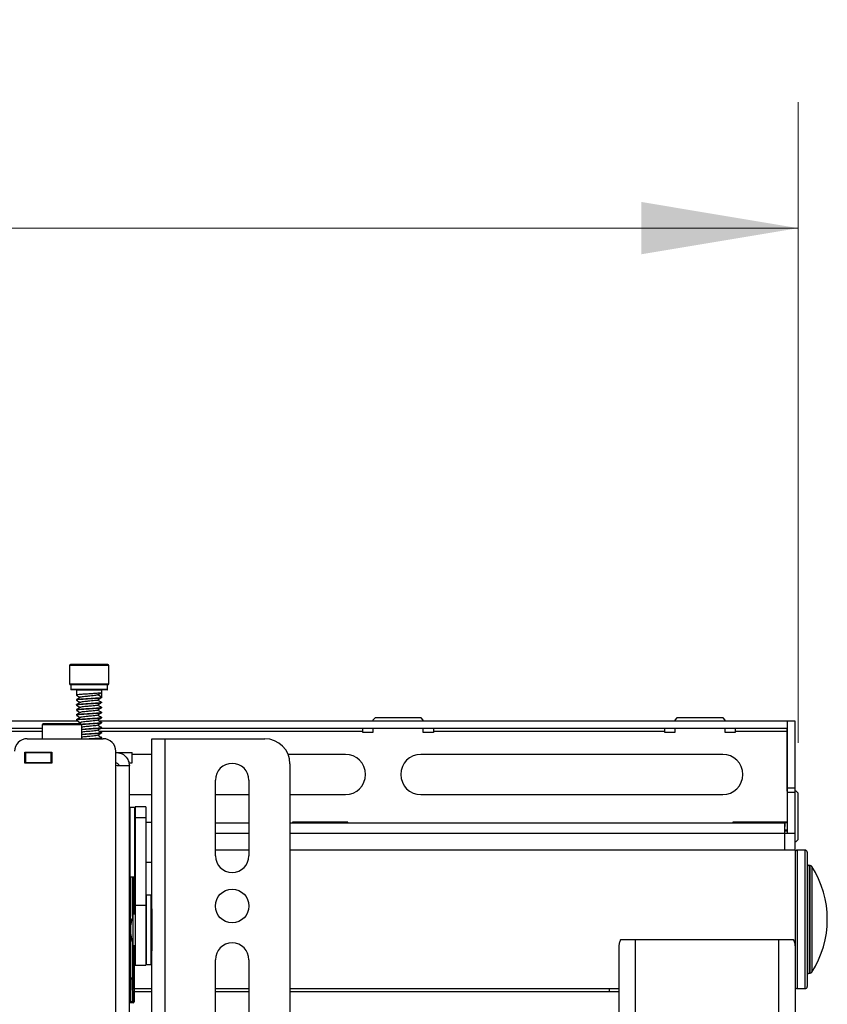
# Model space of a CAD drawing. Header units: inches. Extents: x 5 to 165, y 3 to 108.
# Tile 18 of 139: x 35 to 43, y 51 to 61. Entities that reach past the tile are written whole.
import ezdxf

# ---------------------------------------------------------------- set-up
doc = ezdxf.new("R2010")
doc.units = ezdxf.units.IN
doc.header["$LTSCALE"] = 10
doc.header["$MEASUREMENT"] = 0
doc.styles.add('SLDTEXTSTYLE0', font='TXT', dxfattribs={"width": 0.75})
doc.dimstyles.new('SLDDIMSTYLE0', dxfattribs={"dimtxt": 1.377953, "dimasz": 1.56, "dimexe": 0, "dimexo": 0.0625, "dimgap": 0.344488, "dimtad": 0, "dimtih": 1, "dimtoh": 1, "dimrnd": 1e-09, "dimzin": 4, "dimdsep": 46, "dimtxsty": 'SLDTEXTSTYLE0', "dimsah": 1, "dimcen": 0.09, "dimadec": 0, "dimazin": 1, "dimtfac": 1, "dimtofl": 0, "dimtmove": 0, "dimatfit": 3, "dimfxl": 1, "dimfrac": 2, "dimtolj": 1, "dimtzin": 12, "dimarcsym": 0})

# ---------------------------------------------------------------- blocks, each defined once
blk = doc.blocks.new('_D')
at = {"color": 216, "linetype": 'Continuous', "lineweight": 18, "true_color": 0x800080}
for p, q in [((15.6927, 53.6643), (15.6927, 60.0265)), ((42.6927, 53.6643), (42.6927, 60.0265)), ((15.6927, 58.7765), (25.0171, 58.7765)), ((42.6927, 58.7765), (33.8736, 58.7765)), ((26.6454, 58.766), (26.2256, 58.766)), ((26.2256, 58.766), (26.2256, 56.5785)), ((32.2453, 58.766), (32.6651, 58.766)), ((32.6651, 58.766), (32.6651, 56.5785)), ((26.2256, 56.5785), (26.6454, 56.5785)), ((32.6651, 56.5785), (32.2453, 56.5785))]:
    blk.add_line(p, q, dxfattribs=at)
for points in [[(15.6927, 58.7765), (17.2527, 58.5165), (17.2527, 59.0365)], [(42.6927, 58.7765), (41.1327, 59.0365), (41.1327, 58.5165)]]:
    blk.add_solid(points, dxfattribs=at)
at = {"color": 216, "linetype": 'Continuous', "lineweight": 18, "true_color": 0x800080, "char_height": 1.37795, "attachment_point": 1, "style": 'SLDTEXTSTYLE0'}
for s, insert in [('27.00', (27.1545, 60.8221)), ('685.80', (26.6454, 58.3547))]:
    blk.add_mtext(s, dxfattribs=dict(at, insert=insert))

msp = doc.modelspace()

# ---------------------------------------------------------------- linework, layer by layer
at = {"color": 7, "linetype": 'Continuous', "lineweight": 25}
for p, q in [((35.448689, 54.431265), (35.448689, 54.251265)), ((35.830689, 54.441265), (35.458689, 54.441265)), ((35.840689, 54.251265), (35.840689, 54.431265)), ((35.658038, 54.241265), (35.458689, 54.241265)), ((35.462189, 54.239265), (35.462189, 54.193265)), ((35.825189, 54.191265), (35.464189, 54.191265)), ((35.519689, 54.189265), (35.519689, 54.138069)), ((35.830689, 54.241265), (35.658038, 54.241265)), ((35.769689, 54.163069), (35.769689, 54.189265)), ((35.827189, 54.193265), (35.827189, 54.239265)), ((35.519689, 54.093342), (35.519689, 54.088069)), ((35.769367, 54.118902), (35.730733, 54.141265)), ((35.769367, 54.163628), (35.769367, 54.118902)), ((35.769689, 54.113069), (35.769689, 54.118342)), ((35.519689, 54.043342), (35.519689, 54.038069)), ((35.519689, 53.993342), (35.519689, 53.988069)), ((35.769689, 54.063069), (35.769689, 54.068342)), ((35.769689, 54.013069), (35.769689, 54.018342)), ((35.519689, 53.943342), (35.519689, 53.938069)), ((35.519689, 53.893342), (35.519689, 53.888069)), ((35.769689, 53.963069), (35.769689, 53.968342)), ((35.769689, 53.913069), (35.769689, 53.918342)), ((38.486673, 53.911265), (38.466673, 53.891265)), ((38.466673, 53.891265), (38.466673, 53.880265)), ((38.946673, 53.911265), (38.486673, 53.911265)), ((38.966673, 53.891265), (38.946673, 53.911265)), ((38.966673, 53.880265), (38.966673, 53.891265)), ((41.486673, 53.911265), (41.466673, 53.891265)), ((41.466673, 53.891265), (41.466673, 53.880265)), ((41.946673, 53.911265), (41.486673, 53.911265)), ((41.966673, 53.891265), (41.946673, 53.911265)), ((41.966673, 53.880265), (41.966673, 53.891265)), ((35.532466, 53.880265), (22.86109, 53.880265)), ((35.177539, 53.806265), (23.207808, 53.806265)), ((35.18935, 53.855985), (35.177539, 53.844174)), ((35.177539, 53.844174), (35.177539, 53.705765)), ((35.57124, 53.844174), (35.177539, 53.844174)), ((35.18935, 53.855985), (35.559429, 53.855985)), ((35.559356, 53.86682), (35.54076, 53.855985)), ((35.57124, 53.844174), (35.559429, 53.855985)), ((35.57124, 53.705765), (35.57124, 53.844174)), ((42.582673, 53.880265), (35.743053, 53.880265)), ((42.582673, 53.806265), (35.754283, 53.806265)), ((35.769689, 53.863069), (35.769689, 53.868342)), ((35.769689, 53.813069), (35.769689, 53.818342)), ((38.366673, 53.776265), (38.366673, 53.806265)), ((38.466673, 53.806265), (38.466673, 53.766265)), ((38.966673, 53.766265), (38.966673, 53.806265)), ((39.066673, 53.806265), (39.066673, 53.776265)), ((41.366673, 53.776265), (41.366673, 53.806265)), ((41.466673, 53.806265), (41.466673, 53.766265)), ((41.966673, 53.766265), (41.966673, 53.806265)), ((42.066673, 53.806265), (42.066673, 53.776265)), ((42.582673, 53.880265), (42.582673, 53.806265)), ((42.582673, 53.776265), (42.582673, 53.806265)), ((42.661673, 53.880265), (42.587673, 53.880265)), ((42.587673, 53.215287), (42.587673, 53.880265)), ((42.661673, 53.215287), (42.661673, 53.880265)), ((35.029689, 53.705765), (35.785689, 53.705765)), ((35.75347, 53.705765), (35.760322, 53.709979)), ((35.769689, 53.763069), (35.769689, 53.768342)), ((35.769689, 53.713069), (35.769689, 53.718342)), ((36.266689, 52.017278), (36.266689, 53.704765)), ((36.266689, 53.704765), (36.400689, 53.704765)), ((36.400689, 34.684765), (36.400689, 53.704765)), ((36.400689, 53.704765), (37.391689, 53.704765)), ((38.366673, 53.766265), (38.366673, 53.776265)), ((38.466673, 53.766265), (38.366673, 53.766265)), ((39.066673, 53.766265), (38.966673, 53.766265)), ((41.366673, 53.776265), (39.066673, 53.776265)), ((39.066673, 53.776265), (39.066673, 53.766265)), ((41.366673, 53.766265), (41.366673, 53.776265)), ((41.466673, 53.766265), (41.366673, 53.766265)), ((42.066673, 53.766265), (41.966673, 53.766265)), ((42.582673, 53.776265), (42.066673, 53.776265)), ((42.066673, 53.776265), (42.066673, 53.766265)), ((42.582673, 53.184265), (42.582673, 53.776265)), ((35.004689, 53.572765), (35.274689, 53.572765)), ((35.004689, 53.462765), (35.004689, 53.572765)), ((35.004689, 53.569765), (35.014689, 53.569765)), ((35.014689, 53.465765), (35.014689, 53.569765)), ((35.014689, 53.569765), (35.264689, 53.569765)), ((35.124389, 53.572765), (35.124389, 53.571765)), ((35.264689, 53.569765), (35.264689, 53.465765)), ((35.264689, 53.569765), (35.274689, 53.569765)), ((35.274689, 53.572765), (35.274689, 53.462765)), ((35.910689, 53.437926), (35.910689, 53.580765)), ((35.910689, 53.569765), (36.072298, 53.569765)), ((36.072298, 53.465765), (36.072298, 53.569765)), ((36.266689, 53.550265), (36.072298, 53.550265)), ((38.192673, 53.550265), (37.62273, 53.550265)), ((41.942673, 53.550265), (38.942673, 53.550265)), ((35.004689, 53.465765), (35.014689, 53.465765)), ((35.274689, 53.462765), (35.004689, 53.462765)), ((35.264689, 53.465765), (35.014689, 53.465765)), ((35.264689, 53.465765), (35.274689, 53.465765)), ((35.910689, 47.402765), (35.910689, 53.437926)), ((36.044689, 47.402765), (36.044689, 53.435765)), ((36.04517, 53.465765), (36.072298, 53.465765)), ((37.641689, 53.454765), (37.641689, 44.275831)), ((36.899689, 52.54378), (36.899689, 53.29378)), ((37.233689, 53.29378), (37.233689, 52.54378)), ((42.661673, 53.215287), (42.587673, 53.215287)), ((42.587673, 53.170265), (42.587673, 53.215287)), ((42.661673, 53.170265), (42.661673, 53.215287)), ((36.044689, 53.150265), (36.266689, 53.150265)), ((36.899689, 53.150265), (37.233689, 53.150265)), ((37.641689, 53.150265), (38.192673, 53.150265)), ((38.942673, 53.150265), (41.942673, 53.150265)), ((42.587673, 53.184265), (42.582673, 53.184265)), ((42.661673, 53.170265), (42.587673, 53.170265)), ((42.587673, 52.768426), (42.587673, 53.170265)), ((42.672673, 53.184265), (42.661673, 53.184265)), ((42.661673, 52.768426), (42.661673, 53.170265)), ((42.692673, 53.164265), (42.672673, 53.184265)), ((42.692673, 52.704265), (42.692673, 53.164265)), ((36.098689, 53.020954), (36.049689, 53.020954)), ((36.207689, 53.027454), (36.103689, 53.027454)), ((36.103689, 53.027454), (36.103689, 52.918663)), ((36.207689, 53.027454), (36.207689, 52.918663)), ((36.207689, 52.918663), (36.103689, 52.918663)), ((36.103689, 52.918663), (36.103689, 52.049139)), ((36.207689, 52.918663), (36.207689, 52.049139)), ((36.266689, 52.874305), (36.207689, 52.874305)), ((36.899689, 52.870265), (37.233689, 52.870265)), ((37.641689, 52.870265), (42.559835, 52.870265)), ((38.217673, 52.876265), (37.667673, 52.876265)), ((37.667673, 52.876265), (37.667673, 52.870265)), ((38.217673, 52.870265), (38.217673, 52.876265)), ((42.587673, 52.876265), (42.042673, 52.876265)), ((42.042673, 52.876265), (42.042673, 52.870265)), ((42.559835, 52.796265), (42.559835, 52.870265)), ((42.582673, 52.870265), (42.559835, 52.870265)), ((42.582673, 52.870265), (42.582673, 52.796265)), ((42.559069, 52.791265), (42.587673, 52.791265)), ((42.582673, 52.796265), (42.559835, 52.796265)), ((42.587673, 52.768426), (42.661673, 52.768426)), ((42.661673, 52.598765), (42.661673, 52.768426)), ((42.661673, 52.684265), (42.672673, 52.684265)), ((42.672673, 52.684265), (42.692673, 52.704265)), ((37.233689, 52.598765), (36.899689, 52.598765)), ((42.662673, 52.598765), (37.641689, 52.598765)), ((42.662673, 52.598765), (42.662673, 51.636357)), ((42.762673, 52.598765), (42.682673, 52.598765)), ((42.782673, 52.578765), (42.782673, 51.79642)), ((36.207689, 52.480604), (36.266689, 52.480604)), ((42.81181, 52.446265), (42.802673, 52.446265)), ((36.049689, 52.333954), (36.098689, 52.333954)), ((36.091979, 51.962931), (36.091979, 52.333954)), ((36.261689, 52.151431), (36.212689, 52.151431)), ((36.207689, 52.049139), (36.103689, 52.049139)), ((36.103689, 52.049139), (36.103689, 51.457931)), ((36.207689, 52.049139), (36.207689, 51.457931)), ((36.103689, 51.962931), (36.083689, 51.962931)), ((36.083689, 51.652931), (36.083689, 51.962931)), ((36.266689, 52.017278), (36.266689, 51.598584)), ((36.045758, 51.911265), (36.045189, 51.911265)), ((36.045189, 51.911265), (36.045189, 51.10119)), ((36.055758, 51.911265), (36.045758, 51.911265)), ((36.045758, 51.911265), (36.045758, 51.332334)), ((36.055758, 51.911265), (36.055758, 51.332334)), ((36.058689, 51.760431), (36.058689, 51.855431)), ((42.782673, 51.79642), (42.782673, 51.243765)), ((36.083689, 51.652931), (36.103689, 51.652931)), ((36.091979, 51.091265), (36.091979, 51.652931)), ((40.912673, 50.87234), (40.912673, 51.63781)), ((40.93005, 51.711265), (41.076673, 51.711265)), ((41.076673, 36.711265), (41.076673, 51.711265)), ((41.076673, 51.711265), (42.498673, 51.711265)), ((42.498673, 51.711265), (42.498673, 36.711265)), ((42.498673, 51.711265), (42.645297, 51.711265)), ((42.662673, 51.63781), (42.662673, 50.87234)), ((36.266689, 35.874112), (36.266689, 51.598584)), ((36.103689, 51.457931), (36.207689, 51.457931)), ((36.212689, 51.464431), (36.261689, 51.464431)), ((36.899689, 50.572277), (36.899689, 51.50978)), ((37.233689, 51.50978), (37.233689, 50.572277)), ((42.802673, 51.376265), (42.81181, 51.376265)), ((36.045189, 51.101265), (36.045746, 51.322334)), ((36.045758, 51.332334), (36.055758, 51.332334)), ((36.055746, 51.317334), (36.055189, 51.096265)), ((36.076238, 51.317334), (36.055746, 51.317334)), ((36.055758, 51.332334), (36.076145, 51.332334)), ((36.076145, 51.332334), (36.086138, 51.332334)), ((36.080695, 51.096265), (36.076238, 51.317334)), ((36.086232, 51.322334), (36.090689, 51.101265)), ((36.091979, 51.223765), (36.266689, 51.223765)), ((36.266689, 51.192265), (36.091979, 51.192265)), ((36.899689, 51.223765), (37.233689, 51.223765)), ((37.233689, 51.192265), (36.899689, 51.192265)), ((37.641689, 51.223765), (40.912673, 51.223765)), ((40.812673, 51.192265), (37.641689, 51.192265)), ((40.812673, 51.223765), (40.812673, 51.192265)), ((40.912673, 51.192265), (40.812673, 51.192265)), ((42.682673, 51.223765), (42.762673, 51.223765)), ((36.048839, 51.081265), (36.044689, 51.081265)), ((36.045189, 51.10119), (36.045189, 51.101265)), ((36.0813, 51.081265), (36.048839, 51.081265)), ((36.055189, 51.096265), (36.080695, 51.096265)), ((36.055189, 51.096152), (36.055189, 51.096265)), ((36.081973, 51.081265), (36.0813, 51.081265)), ((36.091294, 51.091265), (36.091966, 51.091265))]:
    msp.add_line(p, q, dxfattribs=at)
at = {"color": 8, "linetype": 'Continuous', "lineweight": 25}
for p, q in [((35.840689, 54.431265), (35.448689, 54.431265)), ((35.448689, 54.251265), (35.658755, 54.251265)), ((35.827189, 54.239265), (35.462189, 54.239265)), ((35.827189, 54.193265), (35.462189, 54.193265)), ((35.769689, 54.189265), (35.519689, 54.189265)), ((35.658755, 54.251265), (35.840689, 54.251265)), ((35.177539, 53.776265), (23.207808, 53.776265)), ((38.366673, 53.776265), (35.749338, 53.776265)), ((35.124389, 53.571765), (35.274689, 53.571765)), ((36.049689, 53.020954), (36.049689, 52.371473)), ((36.098689, 52.333954), (36.098689, 53.020954)), ((36.899689, 52.766265), (37.233689, 52.766265)), ((37.641689, 52.766265), (42.557673, 52.766265)), ((42.557673, 52.766265), (42.557673, 52.598765)), ((42.682673, 52.598765), (42.682673, 51.223765)), ((42.762673, 51.792979), (42.762673, 52.598765)), ((42.802673, 52.446265), (42.802673, 51.819217)), ((42.81181, 51.819217), (42.81181, 52.446265)), ((42.828648, 52.437056), (42.828648, 51.820801)), ((36.045189, 51.911265), (36.045189, 52.336775)), ((36.045758, 51.911265), (36.045758, 52.335865)), ((36.049689, 52.371473), (36.049689, 52.333954)), ((36.055758, 51.911265), (36.055758, 52.333954)), ((36.076145, 51.940548), (36.076145, 52.333954)), ((36.086138, 51.962931), (36.086138, 52.333954)), ((36.091966, 51.962931), (36.091966, 52.333954)), ((36.212689, 52.151431), (36.212689, 51.464433)), ((36.261689, 51.464431), (36.261689, 52.151429)), ((36.045189, 51.911265), (36.044689, 51.911265)), ((36.068192, 51.911265), (36.055758, 51.911265)), ((42.762673, 51.223765), (42.762673, 51.792979)), ((42.802673, 51.819217), (42.802673, 51.376265)), ((42.81181, 51.376265), (42.81181, 51.819217)), ((42.828648, 51.820801), (42.828648, 51.385473)), ((36.076145, 51.675314), (36.076145, 51.332334)), ((36.086138, 51.652931), (36.086138, 51.332334)), ((36.091966, 51.652931), (36.091966, 51.091265)), ((36.091966, 51.091265), (36.091979, 51.091265))]:
    msp.add_line(p, q, dxfattribs=at)
at = {"color": 7, "linetype": 'Continuous', "lineweight": 25, "flags": 128}
for points in [[(36.055746, 51.317334), (36.0538, 51.317433), (36.051928, 51.31772), (36.050202, 51.318183), (36.048689, 51.318805), (36.047445, 51.319562), (36.046518, 51.320425), (36.045945, 51.321361), (36.045746, 51.322334)], [(36.086232, 51.322334), (36.085989, 51.321377), (36.085386, 51.320455), (36.084445, 51.319602), (36.0832, 51.318851), (36.081698, 51.318228), (36.079994, 51.317757), (36.078152, 51.317455), (36.076238, 51.317334)], [(36.055189, 51.096265), (36.053243, 51.096364), (36.051371, 51.096651), (36.049645, 51.097114), (36.048132, 51.097736), (36.046888, 51.098493), (36.045961, 51.099356), (36.045388, 51.100292), (36.045189, 51.101265)], [(36.055189, 51.096152), (36.053243, 51.096252), (36.051371, 51.096541), (36.049645, 51.097008), (36.048131, 51.097634), (36.046888, 51.098397), (36.045961, 51.099266), (36.045388, 51.100209), (36.045189, 51.10119)], [(36.090689, 51.101265), (36.090447, 51.100307), (36.089844, 51.099385), (36.088902, 51.098533), (36.087658, 51.097782), (36.086156, 51.097159), (36.084452, 51.096688), (36.082609, 51.096386), (36.080695, 51.096265)]]:
    msp.add_lwpolyline(points, dxfattribs=at)
at = {"color": 7, "linetype": 'Continuous', "lineweight": 25}
msp.add_circle((37.066689, 52.04378), 0.167, dxfattribs=at)
for centre, radius, start, end in [((35.458689, 54.431265), 0.01, 90, 180), ((35.830689, 54.431265), 0.01, 0, 90), ((35.458689, 54.251265), 0.01, 180, 270), ((35.460189, 54.239265), 0.002, 0, 90), ((35.464189, 54.193265), 0.002, 180, 270), ((35.517689, 54.189265), 0.002, 0, 90), ((35.771689, 54.189265), 0.002, 90, 180), ((35.825189, 54.193265), 0.002, 270, 0), ((35.829189, 54.239265), 0.002, 90, 180), ((35.830689, 54.251265), 0.01, 270, 0), ((35.029689, 53.580765), 0.125, 90, 180), ((35.785689, 53.580765), 0.125, 0, 90), ((37.391689, 53.454765), 0.25, 0, 90), ((35.126389, 53.571765), 0.002, 180, 270), ((38.192673, 53.350265), 0.2, 270, 90), ((38.942673, 53.350265), 0.2, 90, 270), ((41.942673, 53.350265), 0.2, 270, 90), ((35.150889, 53.460765), 0.005, 90, 156.4218215), ((37.066689, 53.29378), 0.167, 0, 180), ((36.049689, 53.015954), 0.005, 90, 180), ((36.098689, 53.015954), 0.005, 0, 90), ((37.066689, 52.54378), 0.167, 180, 0), ((42.682673, 52.578765), 0.02, 90, 180), ((42.762673, 52.578765), 0.02, 0, 90), ((42.802673, 52.466265), 0.02, 180, 270), ((42.81181, 52.426265), 0.02, 32.65478, 90), ((42.00822, 51.911265), 0.974453, 327.34522, 32.65478), ((36.049689, 52.338954), 0.005, 180, 270), ((36.098689, 52.338954), 0.005, 270, 360), ((36.212689, 52.146431), 0.005, 90, 180), ((36.261689, 52.146431), 0.005, 0, 90), ((36.506564, 51.807931), 0.450387, 159.8701662, 173.9460477), ((36.506564, 51.807931), 0.450387, 186.0539523, 200.1298338), ((37.066689, 51.50978), 0.167, 360, 180), ((36.212689, 51.469431), 0.005, 180, 270), ((36.261689, 51.469431), 0.005, 270, 360), ((42.802673, 51.356265), 0.02, 90, 180), ((42.81181, 51.396265), 0.02, 270, 327.34522), ((42.682673, 51.243765), 0.02, 180, 270), ((42.762673, 51.243765), 0.02, 270, 360), ((36.081297, 51.091262), 0.009997, 270.0174622, 0.0174515), ((36.081969, 51.091262), 0.009997, 270.0174622, 0.0174515), ((36.081979, 51.091265), 0.01, 270, 0)]:
    msp.add_arc(centre, radius, start, end, dxfattribs=at)
at = {"color": 8, "linetype": 'Continuous', "lineweight": 25}
msp.add_arc((36.048937, 51.0877), 0.006436, 228.6966927, 269.1291556, dxfattribs=at)
at = {"color": 7, "linetype": 'Continuous', "lineweight": 25}
for centre, major_axis, ratio, start_param, end_param in [((36.045671, 51.332334), (0, 0.02), 0.00436335, 4.1887902, 4.71238898), ((36.055671, 51.332334), (0, 0.03), 0.0029089, 4.1887902, 4.71238898), ((36.076843, 51.332334), (0, 0.03), 0.02328051, 1.57079633, 2.0943951), ((36.086837, 51.332334), (0, 0.02), 0.03492077, 1.57079633, 2.0943951), ((36.0813, 51.111265), (0, 0.03), 0.02328051, 2.0943951, 3.14159265), ((36.091294, 51.111265), (0, 0.02), 0.03492077, 2.0943951, 3.14159265)]:
    msp.add_ellipse(centre, major_axis=major_axis, ratio=ratio, start_param=start_param, end_param=end_param, dxfattribs=at)
for points, knots in [([(35.768279, 54.163069), (35.76762, 54.162253), (35.766133, 54.160412), (35.741352, 54.157208), (35.70222, 54.154391), (35.653852, 54.151128), (35.604343, 54.147865), (35.560409, 54.145049), (35.531103, 54.141635), (35.517798, 54.139463), (35.520657, 54.138256), (35.5211, 54.138069)], [0, 0, 0, 0, 0.1013744, 0.22873145, 0.35103623, 0.47728524, 0.60353425, 0.72583902, 0.85319607, 0.97728524, 1, 1, 1, 1]), ([(35.5211, 54.093342), (35.520657, 54.093529), (35.517798, 54.094736), (35.531103, 54.096909), (35.56041, 54.100322), (35.60434, 54.103139), (35.653861, 54.106402), (35.70219, 54.109664), (35.741465, 54.112483), (35.7673, 54.115886), (35.768684, 54.117905), (35.769367, 54.118902)], [0, 0, 0, 0, 0.02221026, 0.14354338, 0.26807179, 0.38766015, 0.51110513, 0.63455012, 0.75413847, 0.87866688, 1, 1, 1, 1]), ([(35.768279, 54.113069), (35.76762, 54.112253), (35.766133, 54.110412), (35.741352, 54.107208), (35.70222, 54.104391), (35.653852, 54.101128), (35.604343, 54.097865), (35.560409, 54.095049), (35.531103, 54.091635), (35.517798, 54.089463), (35.520657, 54.088256), (35.5211, 54.088069)], [0, 0, 0, 0, 0.1013744, 0.22873145, 0.35103623, 0.47728524, 0.60353425, 0.72583902, 0.85319607, 0.97728524, 1, 1, 1, 1]), ([(35.559356, 54.11682), (35.55286, 54.113032), (35.539856, 54.10545), (35.526839, 54.097894), (35.520323, 54.094112)], [0, 0, 0, 0, 0.49949418, 1, 1, 1, 1]), ([(35.520408, 54.137276), (35.526924, 54.13349), (35.53928, 54.126313), (35.551617, 54.119112), (35.557448, 54.115708)], [0, 0, 0, 0, 0.52734596, 1, 1, 1, 1]), ([(35.520408, 54.087276), (35.526924, 54.08349), (35.53928, 54.076313), (35.551617, 54.069112), (35.557448, 54.065708)], [0, 0, 0, 0, 0.52734596, 1, 1, 1, 1]), ([(35.730733, 54.141265), (35.73026, 54.140268), (35.729304, 54.138249), (35.711485, 54.134847), (35.684358, 54.132026), (35.65105, 54.128765), (35.616735, 54.125503), (35.586938, 54.122684), (35.565921, 54.119464), (35.561915, 54.117608), (35.560121, 54.116777)], [0, 0, 0, 0, 0.12671391, 0.25679614, 0.38167181, 0.51061158, 0.63955136, 0.76442703, 0.89450925, 1, 1, 1, 1]), ([(35.723058, 54.087514), (35.719144, 54.086624), (35.71047, 54.084653), (35.684082, 54.082024), (35.651125, 54.078765), (35.616716, 54.075503), (35.586944, 54.072684), (35.56592, 54.069464), (35.561915, 54.067608), (35.560121, 54.066777)], [0, 0, 0, 0, 0.12142559, 0.26904669, 0.42147214, 0.5738976, 0.72151869, 0.87529469, 1, 1, 1, 1]), ([(35.723832, 54.137453), (35.72988, 54.141207), (35.741978, 54.148718), (35.754207, 54.156225), (35.760322, 54.159979)], [0, 0, 0, 0, 0.49990248, 1, 1, 1, 1]), ([(35.723832, 54.087453), (35.72988, 54.091207), (35.741978, 54.098718), (35.754207, 54.106225), (35.760322, 54.109979)], [0, 0, 0, 0, 0.49990248, 1, 1, 1, 1]), ([(35.755958, 54.072052), (35.750046, 54.075804), (35.740637, 54.081776), (35.731349, 54.087751), (35.727896, 54.089971)], [0, 0, 0, 0, 0.628332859, 1, 1, 1, 1]), ([(35.5211, 54.043342), (35.520657, 54.043529), (35.517798, 54.044736), (35.531103, 54.046909), (35.560409, 54.050322), (35.604343, 54.053139), (35.653852, 54.056402), (35.70222, 54.059664), (35.741352, 54.062481), (35.766133, 54.065686), (35.76762, 54.067527), (35.768279, 54.068342)], [0, 0, 0, 0, 0.02271476, 0.14680393, 0.27416098, 0.39646575, 0.52271476, 0.64896377, 0.77126855, 0.8986256, 1, 1, 1, 1]), ([(35.768279, 54.063069), (35.76762, 54.062253), (35.766133, 54.060412), (35.741352, 54.057208), (35.70222, 54.054391), (35.653852, 54.051128), (35.604343, 54.047865), (35.560409, 54.045049), (35.531103, 54.041635), (35.517798, 54.039463), (35.520657, 54.038256), (35.5211, 54.038069)], [0, 0, 0, 0, 0.1013744, 0.22873145, 0.35103623, 0.47728524, 0.60353425, 0.72583902, 0.85319607, 0.97728524, 1, 1, 1, 1]), ([(35.5211, 53.993342), (35.520657, 53.993529), (35.517798, 53.994736), (35.531103, 53.996909), (35.560411, 54.000322), (35.604338, 54.003139), (35.653872, 54.006402), (35.702149, 54.009663), (35.741614, 54.012485), (35.766725, 54.01588), (35.771115, 54.018707), (35.766719, 54.020678), (35.756349, 54.021803), (35.753836, 54.022075)], [0, 0, 0, 0, 0.0197287, 0.12750518, 0.23811994, 0.34434661, 0.453999, 0.5636514, 0.66987806, 0.78049283, 0.88826931, 0.97292398, 1, 1, 1, 1]), ([(35.768279, 54.013069), (35.76762, 54.012253), (35.766133, 54.010412), (35.741352, 54.007208), (35.70222, 54.004391), (35.653852, 54.001128), (35.604343, 53.997865), (35.560409, 53.995049), (35.531103, 53.991635), (35.517798, 53.989463), (35.520657, 53.988256), (35.5211, 53.988069)], [0, 0, 0, 0, 0.1013744, 0.22873145, 0.35103623, 0.47728524, 0.60353425, 0.72583902, 0.85319607, 0.97728524, 1, 1, 1, 1]), ([(35.559356, 54.06682), (35.55286, 54.063032), (35.539856, 54.05545), (35.526839, 54.047894), (35.520323, 54.044112)], [0, 0, 0, 0, 0.49949418, 1, 1, 1, 1]), ([(35.559356, 54.01682), (35.55286, 54.013032), (35.539856, 54.00545), (35.526839, 53.997894), (35.520323, 53.994112)], [0, 0, 0, 0, 0.49949418, 1, 1, 1, 1]), ([(35.520408, 54.037276), (35.526924, 54.03349), (35.53928, 54.026313), (35.551617, 54.019112), (35.557448, 54.015708)], [0, 0, 0, 0, 0.52734596, 1, 1, 1, 1]), ([(35.520408, 53.987276), (35.526924, 53.98349), (35.53928, 53.976313), (35.551617, 53.969112), (35.557448, 53.965708)], [0, 0, 0, 0, 0.52734596, 1, 1, 1, 1]), ([(35.723058, 54.037514), (35.719144, 54.036624), (35.71047, 54.034653), (35.684082, 54.032024), (35.651125, 54.028765), (35.616716, 54.025503), (35.586944, 54.022684), (35.56592, 54.019464), (35.561915, 54.017608), (35.560121, 54.016777)], [0, 0, 0, 0, 0.12142559, 0.26904669, 0.42147214, 0.5738976, 0.72151869, 0.87529469, 1, 1, 1, 1]), ([(35.723058, 53.987514), (35.719144, 53.986624), (35.71047, 53.984653), (35.684082, 53.982024), (35.651125, 53.978765), (35.616716, 53.975503), (35.586944, 53.972684), (35.56592, 53.969464), (35.561915, 53.967608), (35.560121, 53.966777)], [0, 0, 0, 0, 0.121425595, 0.269046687, 0.421472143, 0.573897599, 0.721518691, 0.875294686, 1, 1, 1, 1]), ([(35.723832, 54.037453), (35.72988, 54.041207), (35.741978, 54.048718), (35.754207, 54.056225), (35.760322, 54.059979)], [0, 0, 0, 0, 0.49990248, 1, 1, 1, 1]), ([(35.723832, 53.987453), (35.72988, 53.991207), (35.741978, 53.998718), (35.754207, 54.006225), (35.760322, 54.009979)], [0, 0, 0, 0, 0.49990248, 1, 1, 1, 1]), ([(35.755958, 54.022052), (35.750046, 54.025804), (35.740637, 54.031776), (35.731349, 54.037751), (35.727896, 54.039971)], [0, 0, 0, 0, 0.62833286, 1, 1, 1, 1]), ([(35.755958, 53.972052), (35.750046, 53.975804), (35.740637, 53.981776), (35.731349, 53.987751), (35.727896, 53.989971)], [0, 0, 0, 0, 0.628332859, 1, 1, 1, 1]), ([(35.769367, 54.068902), (35.768262, 54.069668), (35.766804, 54.070679), (35.756366, 54.071803), (35.753836, 54.072075)], [0, 0, 0, 0, 0.75766715, 1, 1, 1, 1]), ([(35.5211, 53.943342), (35.520657, 53.943529), (35.517798, 53.944736), (35.531103, 53.946909), (35.560409, 53.950322), (35.604343, 53.953139), (35.653852, 53.956402), (35.70222, 53.959664), (35.741352, 53.962481), (35.766133, 53.965686), (35.76762, 53.967527), (35.768279, 53.968342)], [0, 0, 0, 0, 0.02271476, 0.14680393, 0.27416098, 0.39646575, 0.52271476, 0.64896377, 0.77126855, 0.8986256, 1, 1, 1, 1]), ([(35.768279, 53.963069), (35.76762, 53.962253), (35.766133, 53.960412), (35.741352, 53.957208), (35.70222, 53.954391), (35.653852, 53.951128), (35.604343, 53.947865), (35.560409, 53.945049), (35.531103, 53.941635), (35.517798, 53.939463), (35.520657, 53.938256), (35.5211, 53.938069)], [0, 0, 0, 0, 0.1013744, 0.22873145, 0.35103623, 0.47728524, 0.60353425, 0.72583902, 0.85319607, 0.97728524, 1, 1, 1, 1]), ([(35.5211, 53.893342), (35.520657, 53.893529), (35.517798, 53.894736), (35.531103, 53.896909), (35.560411, 53.900322), (35.604338, 53.903139), (35.653872, 53.906402), (35.702149, 53.909663), (35.741614, 53.912485), (35.766725, 53.91588), (35.771115, 53.918707), (35.766719, 53.920678), (35.756349, 53.921803), (35.753836, 53.922075)], [0, 0, 0, 0, 0.0197287, 0.12750518, 0.23811994, 0.34434661, 0.453999, 0.5636514, 0.66987806, 0.78049283, 0.88826931, 0.97292398, 1, 1, 1, 1]), ([(35.768279, 53.913069), (35.76762, 53.912253), (35.766133, 53.910412), (35.741352, 53.907208), (35.70222, 53.904391), (35.653852, 53.901128), (35.604343, 53.897865), (35.560409, 53.895049), (35.531103, 53.891635), (35.517798, 53.889463), (35.520657, 53.888256), (35.5211, 53.888069)], [0, 0, 0, 0, 0.1013744, 0.22873145, 0.35103623, 0.47728524, 0.60353425, 0.72583902, 0.85319607, 0.97728524, 1, 1, 1, 1]), ([(35.559356, 53.96682), (35.55286, 53.963032), (35.539856, 53.95545), (35.526839, 53.947894), (35.520323, 53.944112)], [0, 0, 0, 0, 0.49949418, 1, 1, 1, 1]), ([(35.559356, 53.91682), (35.55286, 53.913032), (35.539856, 53.90545), (35.526839, 53.897894), (35.520323, 53.894112)], [0, 0, 0, 0, 0.49949418, 1, 1, 1, 1]), ([(35.520408, 53.937276), (35.526924, 53.93349), (35.53928, 53.926313), (35.551617, 53.919112), (35.557448, 53.915708)], [0, 0, 0, 0, 0.52734596, 1, 1, 1, 1]), ([(35.520408, 53.887276), (35.526924, 53.88349), (35.53928, 53.876313), (35.551617, 53.869112), (35.557448, 53.865708)], [0, 0, 0, 0, 0.52734596, 1, 1, 1, 1]), ([(35.723058, 53.937514), (35.719144, 53.936624), (35.71047, 53.934653), (35.684082, 53.932024), (35.651125, 53.928765), (35.616716, 53.925503), (35.586944, 53.922684), (35.56592, 53.919464), (35.561915, 53.917608), (35.560121, 53.916777)], [0, 0, 0, 0, 0.12142559, 0.26904669, 0.42147214, 0.5738976, 0.72151869, 0.87529469, 1, 1, 1, 1]), ([(35.723058, 53.887514), (35.719144, 53.886624), (35.71047, 53.884653), (35.684082, 53.882024), (35.651125, 53.878765), (35.616716, 53.875503), (35.586944, 53.872684), (35.56592, 53.869464), (35.561915, 53.867608), (35.560121, 53.866777)], [0, 0, 0, 0, 0.12142559, 0.26904669, 0.42147214, 0.5738976, 0.72151869, 0.87529469, 1, 1, 1, 1]), ([(35.723832, 53.937453), (35.72988, 53.941207), (35.741978, 53.948718), (35.754207, 53.956225), (35.760322, 53.959979)], [0, 0, 0, 0, 0.499902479, 1, 1, 1, 1]), ([(35.723832, 53.887453), (35.72988, 53.891207), (35.741978, 53.898718), (35.754207, 53.906225), (35.760322, 53.909979)], [0, 0, 0, 0, 0.49990248, 1, 1, 1, 1]), ([(35.755958, 53.922052), (35.750046, 53.925804), (35.740637, 53.931776), (35.731349, 53.937751), (35.727896, 53.939971)], [0, 0, 0, 0, 0.62833286, 1, 1, 1, 1]), ([(35.755958, 53.872052), (35.750046, 53.875804), (35.740637, 53.881776), (35.731349, 53.887751), (35.727896, 53.889971)], [0, 0, 0, 0, 0.628332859, 1, 1, 1, 1]), ([(35.769367, 53.968902), (35.768262, 53.969668), (35.766804, 53.970679), (35.756366, 53.971803), (35.753836, 53.972075)], [0, 0, 0, 0, 0.75766715, 1, 1, 1, 1]), ([(35.565031, 53.850383), (35.577808, 53.851301), (35.604346, 53.853209), (35.654055, 53.856395), (35.702102, 53.859665), (35.741627, 53.862484), (35.766722, 53.86588), (35.771116, 53.868707), (35.766719, 53.870678), (35.756349, 53.871803), (35.753836, 53.872075)], [0, 0, 0, 0, 0.13440581, 0.279169, 0.42393219, 0.56417273, 0.71020644, 0.85249305, 0.96425422, 1, 1, 1, 1]), ([(35.768279, 53.863069), (35.767619, 53.862253), (35.76613, 53.860412), (35.741367, 53.857207), (35.702165, 53.854392), (35.654067, 53.851122), (35.606198, 53.848057), (35.581179, 53.846262), (35.569957, 53.845457)], [0, 0, 0, 0, 0.14354332, 0.32387732, 0.49705746, 0.67582252, 0.85458758, 1, 1, 1, 1]), ([(35.723058, 53.837514), (35.719142, 53.836624), (35.710467, 53.834653), (35.684101, 53.832025), (35.651053, 53.828765), (35.616981, 53.825506), (35.58786, 53.822846), (35.576482, 53.820839), (35.57124, 53.819914)], [0, 0, 0, 0, 0.14324713, 0.31739737, 0.49721538, 0.67703339, 0.85118364, 1, 1, 1, 1]), ([(35.57124, 53.80082), (35.582055, 53.801596), (35.606674, 53.803362), (35.654095, 53.806396), (35.702091, 53.809665), (35.74163, 53.812484), (35.766721, 53.81588), (35.771116, 53.818707), (35.766719, 53.820678), (35.756349, 53.821803), (35.753836, 53.822075)], [0, 0, 0, 0, 0.11585171, 0.26371791, 0.41158411, 0.55483072, 0.70399468, 0.84933122, 0.96348801, 1, 1, 1, 1]), ([(35.768279, 53.813069), (35.767619, 53.812253), (35.76613, 53.810412), (35.741368, 53.807207), (35.702163, 53.804392), (35.654075, 53.801122), (35.606678, 53.798089), (35.582056, 53.796323), (35.57124, 53.795547)], [0, 0, 0, 0, 0.14431566, 0.32561996, 0.49973191, 0.67945882, 0.85918574, 1, 1, 1, 1]), ([(35.723058, 53.787514), (35.719142, 53.786624), (35.710467, 53.784653), (35.684101, 53.782025), (35.651053, 53.778765), (35.616981, 53.775506), (35.58786, 53.772846), (35.576482, 53.770839), (35.57124, 53.769914)], [0, 0, 0, 0, 0.14324713, 0.31739737, 0.49721538, 0.67703339, 0.85118364, 1, 1, 1, 1]), ([(35.723832, 53.837453), (35.72988, 53.841207), (35.741978, 53.848718), (35.754207, 53.856225), (35.760322, 53.859979)], [0, 0, 0, 0, 0.49990248, 1, 1, 1, 1]), ([(35.723832, 53.787453), (35.72988, 53.791207), (35.741978, 53.798718), (35.754207, 53.806225), (35.760322, 53.809979)], [0, 0, 0, 0, 0.49990248, 1, 1, 1, 1]), ([(35.755958, 53.822052), (35.750046, 53.825804), (35.740637, 53.831776), (35.731349, 53.837751), (35.727896, 53.839971)], [0, 0, 0, 0, 0.62833286, 1, 1, 1, 1]), ([(35.755958, 53.772052), (35.750046, 53.775804), (35.740637, 53.781776), (35.731349, 53.787751), (35.727896, 53.789971)], [0, 0, 0, 0, 0.62833286, 1, 1, 1, 1]), ([(35.57124, 53.75082), (35.582055, 53.751596), (35.606674, 53.753362), (35.654095, 53.756396), (35.702091, 53.759665), (35.74163, 53.762484), (35.766721, 53.76588), (35.771116, 53.768707), (35.766719, 53.770678), (35.756349, 53.771803), (35.753836, 53.772075)], [0, 0, 0, 0, 0.11585171, 0.26371791, 0.41158411, 0.55483072, 0.70399468, 0.84933122, 0.96348801, 1, 1, 1, 1]), ([(35.768279, 53.763069), (35.767619, 53.762253), (35.76613, 53.760412), (35.741368, 53.757207), (35.702163, 53.754392), (35.654075, 53.751122), (35.606678, 53.748089), (35.582056, 53.746323), (35.57124, 53.745547)], [0, 0, 0, 0, 0.14431566, 0.325619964, 0.499731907, 0.679458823, 0.859185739, 1, 1, 1, 1]), ([(35.723058, 53.737514), (35.719142, 53.736624), (35.710467, 53.734653), (35.684101, 53.732025), (35.651053, 53.728765), (35.616981, 53.725506), (35.58786, 53.722846), (35.576482, 53.720839), (35.57124, 53.719914)], [0, 0, 0, 0, 0.14324713, 0.31739737, 0.49721538, 0.67703339, 0.85118364, 1, 1, 1, 1]), ([(35.643996, 53.705765), (35.647216, 53.705977), (35.666715, 53.707259), (35.702302, 53.709674), (35.741329, 53.712479), (35.766137, 53.715686), (35.767621, 53.717527), (35.768279, 53.718342)], [0, 0, 0, 0, 0.04971709, 0.30108098, 0.54459185, 0.79816186, 1, 1, 1, 1]), ([(35.768279, 53.713069), (35.767542, 53.712254), (35.765879, 53.710414), (35.746582, 53.707743), (35.726172, 53.706256), (35.719421, 53.705765)], [0, 0, 0, 0, 0.34755684, 0.7841938, 1, 1, 1, 1]), ([(35.723832, 53.737453), (35.72988, 53.741207), (35.741978, 53.748718), (35.754207, 53.756225), (35.760322, 53.759979)], [0, 0, 0, 0, 0.49990248, 1, 1, 1, 1]), ([(35.755958, 53.722052), (35.750046, 53.725804), (35.740637, 53.731776), (35.731349, 53.737751), (35.727896, 53.739971)], [0, 0, 0, 0, 0.628332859, 1, 1, 1, 1]), ([(35.769367, 53.718902), (35.768262, 53.719668), (35.766804, 53.720679), (35.756366, 53.721803), (35.753836, 53.722075)], [0, 0, 0, 0, 0.75766715, 1, 1, 1, 1]), ([(40.912673, 51.63781), (40.91342, 51.648082), (40.914934, 51.668906), (40.923095, 51.694066), (40.92893, 51.708496), (40.93005, 51.711265)], [0, 0, 0, 0, 0.44033304, 0.89262467, 1, 1, 1, 1]), ([(42.645297, 51.711265), (42.645649, 51.710409), (42.651067, 51.697241), (42.659958, 51.671878), (42.66176, 51.649273), (42.662673, 51.63781)], [0, 0, 0, 0, 0.03310546, 0.50966416, 1, 1, 1, 1]), ([(36.055189, 51.096152), (36.055173, 51.09459), (36.055133, 51.090637), (36.054544, 51.085542), (36.052694, 51.082003), (36.050335, 51.081273), (36.048892, 51.081265), (36.048839, 51.081265)], [0, 0, 0, 0, 0.17405274, 0.44047091, 0.72397424, 0.99000803, 1, 1, 1, 1])]:
    msp.add_open_spline(points, degree=3, knots=knots, dxfattribs=at)
for points in [[(35.910689, 53.569765), (35.928248, 53.567751), (35.963366, 53.563722), (36.007659, 53.532735), (36.038647, 53.488442), (36.042675, 53.453324), (36.044689, 53.435765)], [(35.910689, 53.465765), (35.91462, 53.465314), (35.922483, 53.464412), (35.932399, 53.457474), (35.939336, 53.447558), (35.940238, 53.439696), (35.940689, 53.435765)], [(36.044689, 53.435765), (36.042675, 53.435945), (36.038647, 53.436305), (36.007659, 53.436845), (35.963366, 53.437386), (35.928248, 53.437746), (35.910689, 53.437926)], [(42.559835, 52.870265), (42.559655, 52.868702), (42.559294, 52.865575), (42.558754, 52.841525), (42.558214, 52.807148), (42.557854, 52.779893), (42.557673, 52.766265)], [(42.557673, 52.766265), (42.571301, 52.766445), (42.598557, 52.766805), (42.632934, 52.767345), (42.656984, 52.767886), (42.66011, 52.768246), (42.661673, 52.768426)]]:
    msp.add_open_spline(points, degree=3, dxfattribs=at)
at = {"color": 8, "linetype": 'Continuous', "lineweight": 25}
msp.add_open_spline([(36.044689, 51.094555), (36.04487, 51.095709), (36.045184, 51.097722), (36.045188, 51.100152), (36.045189, 51.10119)], degree=3, knots=[0, 0, 0, 0, 0.57325106, 1, 1, 1, 1], dxfattribs=at)

# ---------------------------------------------------------------- dimensions: what is measured, and where the dimension line sits
at = {"color": 216, "linetype": 'Continuous', "lineweight": 18, "true_color": 0x800080}
dim = msp.add_linear_dim(base=(15.692673, 58.776501), p1=(42.692673, 53.164265), p2=(15.692673, 53.164265), dimstyle='SLDDIMSTYLE0', dxfattribs=at)
dim.commit()
dim.dimension.update_dxf_attribs({"geometry": '_D', "text_midpoint": (29.445352, 58.776501), "dimtype": 160})

doc.saveas('drawing.dxf')
